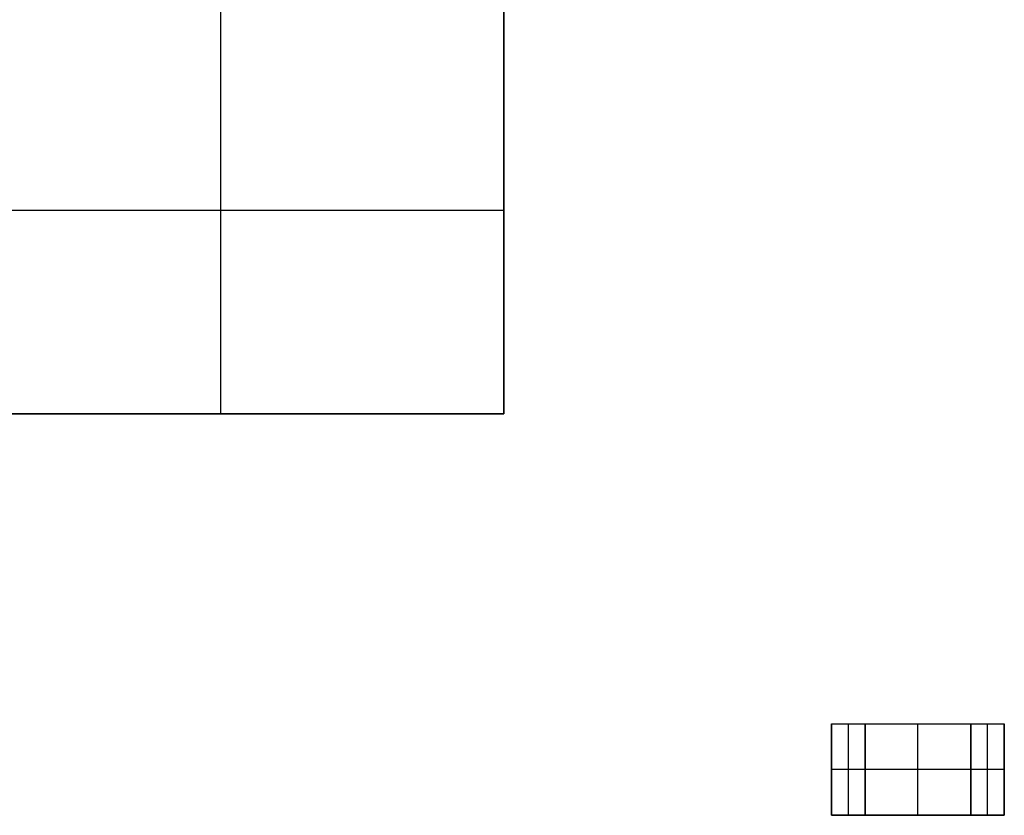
# Model space of a CAD drawing. Extents: x -64 to 57, y 4 to 161.
# Tile 11 of 256: x -47 to -37, y 22 to 30. Entities that reach past the tile are written whole.
import ezdxf

# ---------------------------------------------------------------- set-up
doc = ezdxf.new("R2010")
doc.units = 0
doc.layers.add('DEFAULT', color=7, linetype='CONTINUOUS')

msp = doc.modelspace()

# ---------------------------------------------------------------- linework, layer by layer
at = {"layer": 'DEFAULT', "color": 8}
for p, q in [((-44.5665, 25.774, 33.2306), (-44.5665, 29.774, 33.2306)), ((-44.5665, 25.774, 35.8806), (-44.5665, 29.774, 35.8806)), ((-41.779, 29.774, 33.2306), (-41.779, 25.774, 33.2306)), ((-41.779, 25.774, 35.8806), (-41.779, 29.774, 35.8806)), ((-41.779, 25.774, 34.5556), (-41.779, 29.774, 34.5556)), ((-41.779, 27.774, 33.2306), (-47.354, 27.774, 33.2306)), ((-41.779, 27.774, 35.8806), (-47.354, 27.774, 35.8806)), ((-41.779, 27.774, 33.2306), (-41.779, 27.774, 35.8806)), ((-41.779, 25.774, 33.2306), (-47.354, 25.774, 33.2306)), ((-47.354, 25.774, 35.8806), (-41.779, 25.774, 35.8806)), ((-47.354, 25.774, 34.5556), (-41.779, 25.774, 34.5556)), ((-44.5665, 25.774, 33.2306), (-44.5665, 25.774, 35.8806)), ((-41.779, 25.774, 35.8806), (-41.779, 25.774, 33.2306))]:
    msp.add_line(p, q, dxfattribs=at)
at = {"layer": 'DEFAULT', "color": 9}
for p, q in [((-38.554, 22.724, 35.8806), (-38.554, 21.824, 35.8806)), ((-38.554, 22.724, 34.9806), (-38.554, 22.724, 35.8806)), ((-38.554, 21.824, 34.9806), (-38.554, 22.724, 34.9806)), ((-38.554, 22.724, 34.9806), (-38.224, 22.724, 34.9806)), ((-38.554, 22.724, 35.8806), (-38.224, 22.724, 35.8806)), ((-38.554, 21.824, 35.4306), (-38.554, 22.724, 35.4306)), ((-38.554, 22.724, 35.4306), (-38.224, 22.724, 35.4306)), ((-38.389, 21.824, 34.9806), (-38.389, 22.724, 34.9806)), ((-38.389, 21.824, 35.8806), (-38.389, 22.724, 35.8806)), ((-38.389, 22.724, 35.8806), (-38.389, 22.724, 34.9806)), ((-38.224, 22.724, 34.9806), (-38.224, 21.824, 34.9806)), ((-38.224, 22.724, 35.8806), (-38.224, 21.824, 35.8806)), ((-38.224, 22.724, 35.8806), (-38.224, 22.724, 34.9806)), ((-38.224, 21.824, 35.4306), (-38.224, 22.724, 35.4306)), ((-38.224, 21.824, 34.9806), (-38.224, 22.724, 34.9806)), ((-38.224, 22.724, 34.9806), (-37.184, 22.724, 34.9806)), ((-38.224, 22.724, 35.8806), (-38.224, 21.824, 35.8806)), ((-38.224, 22.724, 34.9806), (-38.224, 22.724, 35.8806)), ((-38.224, 22.724, 35.8806), (-37.184, 22.724, 35.8806)), ((-38.224, 21.824, 35.4306), (-38.224, 22.724, 35.4306)), ((-38.224, 22.724, 35.4306), (-37.184, 22.724, 35.4306)), ((-37.704, 21.824, 34.9806), (-37.704, 22.724, 34.9806)), ((-37.704, 22.724, 35.8806), (-37.704, 22.724, 34.9806)), ((-37.704, 21.824, 35.8806), (-37.704, 22.724, 35.8806)), ((-37.184, 22.724, 35.8806), (-37.184, 21.824, 35.8806)), ((-37.184, 22.724, 34.9806), (-37.184, 22.724, 35.8806)), ((-37.184, 21.824, 34.9806), (-37.184, 22.724, 34.9806)), ((-37.184, 22.724, 34.9806), (-36.854, 22.724, 34.9806)), ((-37.184, 22.724, 35.8806), (-36.854, 22.724, 35.8806)), ((-37.184, 21.824, 35.4306), (-37.184, 22.724, 35.4306)), ((-37.184, 22.724, 35.4306), (-36.854, 22.724, 35.4306)), ((-37.184, 22.724, 34.9806), (-37.184, 21.824, 34.9806)), ((-37.184, 22.724, 35.8806), (-37.184, 22.724, 34.9806)), ((-37.184, 21.824, 35.8806), (-37.184, 22.724, 35.8806)), ((-37.184, 21.824, 35.4306), (-37.184, 22.724, 35.4306)), ((-37.019, 21.824, 34.9806), (-37.019, 22.724, 34.9806)), ((-37.019, 21.824, 35.8806), (-37.019, 22.724, 35.8806)), ((-37.019, 22.724, 35.8806), (-37.019, 22.724, 34.9806)), ((-36.854, 22.724, 34.9806), (-36.854, 21.824, 34.9806)), ((-36.854, 22.724, 35.8806), (-36.854, 21.824, 35.8806)), ((-36.854, 22.724, 35.8806), (-36.854, 22.724, 34.9806)), ((-36.854, 21.824, 35.4306), (-36.854, 22.724, 35.4306)), ((-38.554, 22.274, 35.8806), (-38.554, 22.274, 34.9806)), ((-38.224, 22.274, 34.9806), (-38.554, 22.274, 34.9806)), ((-38.224, 22.274, 35.8806), (-38.554, 22.274, 35.8806)), ((-38.224, 22.274, 34.9806), (-38.224, 22.274, 35.8806)), ((-37.184, 22.274, 34.9806), (-38.224, 22.274, 34.9806)), ((-38.224, 22.274, 35.8806), (-38.224, 22.274, 34.9806)), ((-37.184, 22.274, 35.8806), (-38.224, 22.274, 35.8806)), ((-37.184, 22.274, 35.8806), (-37.184, 22.274, 34.9806)), ((-36.854, 22.274, 34.9806), (-37.184, 22.274, 34.9806)), ((-36.854, 22.274, 35.8806), (-37.184, 22.274, 35.8806)), ((-37.184, 22.274, 34.9806), (-37.184, 22.274, 35.8806)), ((-36.854, 22.274, 34.9806), (-36.854, 22.274, 35.8806)), ((-38.554, 21.824, 35.8806), (-38.554, 21.824, 34.9806)), ((-38.224, 21.824, 34.9806), (-38.554, 21.824, 34.9806)), ((-38.554, 21.824, 35.8806), (-38.224, 21.824, 35.8806)), ((-38.554, 21.824, 35.4306), (-38.224, 21.824, 35.4306)), ((-38.389, 21.824, 34.9806), (-38.389, 21.824, 35.8806)), ((-38.224, 21.824, 35.8806), (-38.224, 21.824, 34.9806)), ((-37.184, 21.824, 34.9806), (-38.224, 21.824, 34.9806)), ((-38.224, 21.824, 35.8806), (-38.224, 21.824, 34.9806)), ((-38.224, 21.824, 35.8806), (-37.184, 21.824, 35.8806)), ((-38.224, 21.824, 35.4306), (-37.184, 21.824, 35.4306)), ((-37.704, 21.824, 34.9806), (-37.704, 21.824, 35.8806)), ((-37.184, 21.824, 35.8806), (-37.184, 21.824, 34.9806)), ((-36.854, 21.824, 34.9806), (-37.184, 21.824, 34.9806)), ((-37.184, 21.824, 35.8806), (-36.854, 21.824, 35.8806)), ((-37.184, 21.824, 35.4306), (-36.854, 21.824, 35.4306)), ((-37.184, 21.824, 35.8806), (-37.184, 21.824, 34.9806)), ((-37.019, 21.824, 34.9806), (-37.019, 21.824, 35.8806)), ((-36.854, 21.824, 35.8806), (-36.854, 21.824, 34.9806))]:
    msp.add_line(p, q, dxfattribs=at)

doc.saveas('drawing.dxf')
